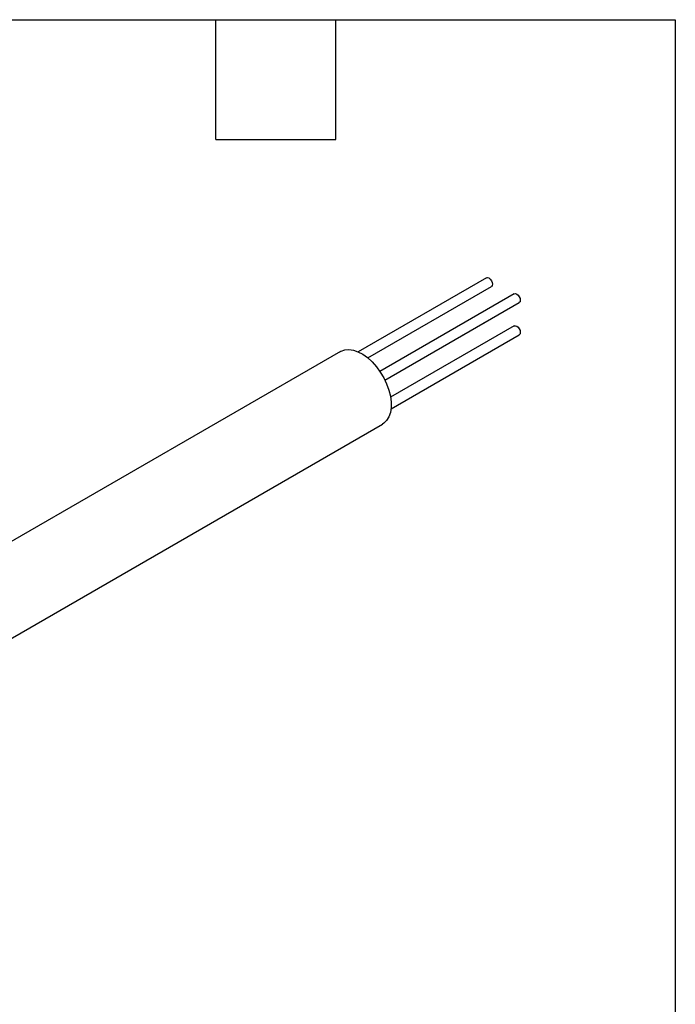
# Model space of a CAD drawing. Header units: millimetres. Extents: x 13 to 546, y 13 to 419.
# Tile 18 of 18: x 463 to 546, y 294 to 419. Entities that reach past the tile are written whole.
import ezdxf

# ---------------------------------------------------------------- set-up
doc = ezdxf.new("R2010")
doc.units = ezdxf.units.MM
doc.header["$LTSCALE"] = 2
doc.linetypes.add('SLD-Solid', pattern=[0])
doc.layers.add('TEXT', color=140, linetype='SLD-Solid', lineweight=25)

msp = doc.modelspace()

# ---------------------------------------------------------------- linework, layer by layer
for p, q in [((522.08, 386.31), (505.77, 376.89)), ((507, 376.11), (522.72, 385.19)), ((525.61, 384.26), (508.53, 374.4)), ((509.18, 373.29), (526.26, 383.15)), ((509.18, 373.29), (522.72, 381.11)), ((522.73, 381.11), (522.72, 381.11)), ((525.61, 380.18), (509.89, 371.11)), ((509.95, 369.65), (526.26, 379.06)), ((503.54, 376.94), (436.19, 338.06)), ((441.52, 328.82), (508.87, 367.7))]:
    msp.add_line(p, q)
at = {"flags": 128}
for points in [[(522.08, 386.31), (522.22, 386.33), (522.4, 386.27), (522.57, 386.13), (522.72, 385.93), (522.82, 385.7), (522.85, 385.48), (522.82, 385.3), (522.72, 385.19), (522.72, 385.19)], [(525.61, 384.26), (525.76, 384.29), (525.93, 384.23), (526.11, 384.09), (526.26, 383.89), (526.36, 383.66), (526.39, 383.44), (526.36, 383.26), (526.26, 383.15), (526.26, 383.15)], [(525.61, 380.18), (525.76, 380.21), (525.93, 380.15)], [(525.93, 380.15), (526.11, 380.01), (526.26, 379.81), (526.36, 379.58), (526.39, 379.36), (526.36, 379.18), (526.26, 379.06), (526.26, 379.06)], [(503.54, 376.94), (503.59, 376.97), (504.06, 377.14), (504.59, 377.19), (505.16, 377.11), (505.75, 376.9), (506.36, 376.58), (506.96, 376.15), (507.54, 375.62), (508.09, 375), (508.59, 374.31), (509.03, 373.58), (509.39, 372.8), (509.68, 372.02), (509.87, 371.24), (509.97, 370.5), (509.97, 369.8), (509.87, 369.16), (509.68, 368.61), (509.39, 368.15), (509.03, 367.8), (508.87, 367.7)]]:
    msp.add_lwpolyline(points, dxfattribs=at)
at = {"layer": 'TEXT'}
for p, q in [((12.7, 419.1), (546.1, 419.1)), ((487.68, 403.86), (487.68, 419.1)), ((502.92, 403.86), (502.92, 419.1)), ((546.1, 419.1), (546.1, 12.7)), ((487.68, 403.86), (502.92, 403.86))]:
    msp.add_line(p, q, dxfattribs=at)

doc.saveas('drawing.dxf')
